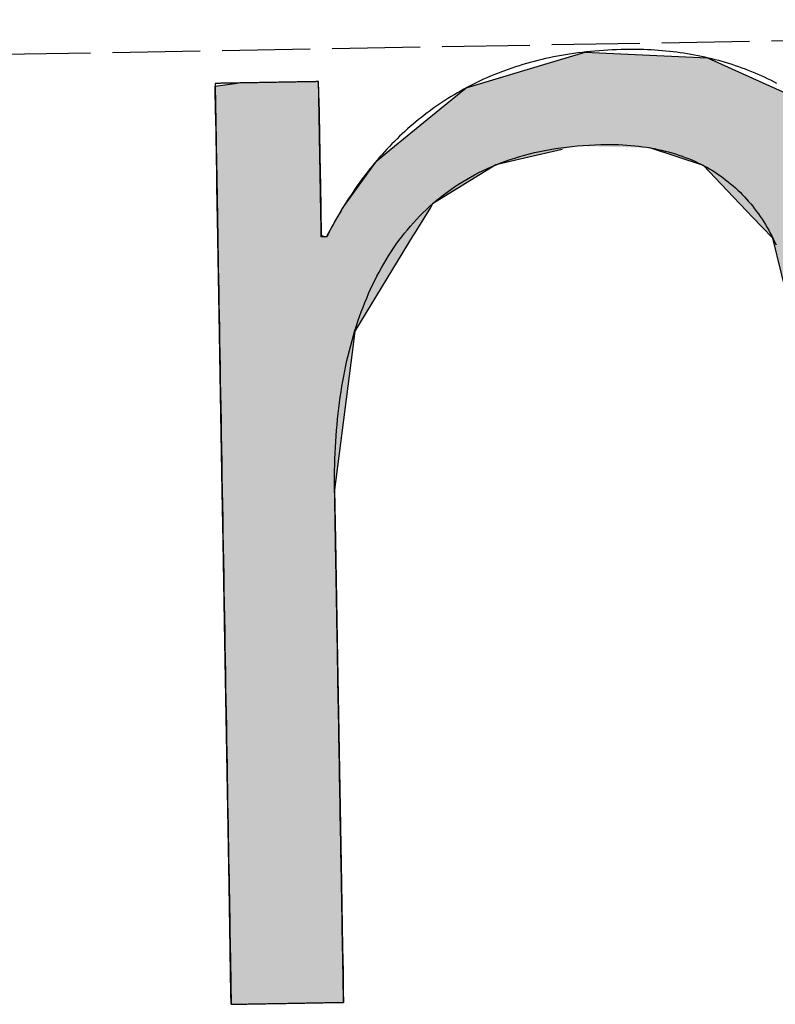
# Model space of a CAD drawing. Extents: x 1067 to 6773, y 5791 to 11816.
# Tile 8 of 56: x 3101 to 3144, y 8055 to 8111. Entities that reach past the tile are written whole.
import ezdxf

# ---------------------------------------------------------------- set-up
doc = ezdxf.new("R2010")
doc.units = 0
doc.linetypes.add('GEN3', pattern=[6.25, 5, -1.25])
doc.layers.get('0').update_dxf_attribs({"linetype": 'CONTINUOUS'})
doc.layers.add('3', color=6, linetype='GEN3')
doc.layers.add('LOGO', color=7, linetype='CONTINUOUS')

# ---------------------------------------------------------------- blocks, each defined once
blk = doc.blocks.new('*U15')
at = {"layer": 'LOGO', "color": 30, "linetype": 'CONTINUOUS'}
for p, q in [((3.0151, 7.7517), (3.0415, 7.7592)), ((3.0415, 7.7592), (3.1575, 7.7517)), ((7.5662, 7.7517), (7.7901, 7.7592)), ((7.7901, 7.7592), (8.1269, 7.7705)), ((8.1269, 7.7705), (8.205, 7.7592)), ((8.205, 7.7592), (8.257, 7.7517)), ((2.0601, 7.4815), (2.8125, 7.6944)), ((2.8125, 7.6944), (3.0151, 7.7517)), ((3.1575, 7.7517), (4.045, 7.6944)), ((4.045, 7.6944), (4.4971, 7.4815)), ((7.2875, 7.667), (7.5662, 7.7517)), ((8.257, 7.7517), (8.8448, 7.667)), ((6.6525, 7.474), (7.2875, 7.667)), ((8.8448, 7.667), (9.1621, 7.474)), ((0.0009, 7.533), (0.181, 7.5547)), ((0.0009, 7.309), (0.0009, 7.533)), ((0.8447, 7.5547), (0.8452, 7.533)), ((0.8452, 7.533), (0.8501, 7.309)), ((1.8423, 7.3105), (2.0601, 7.4815)), ((4.4971, 7.4815), (4.8601, 7.3105)), ((6.0994, 7.0342), (6.6525, 7.474)), ((9.1621, 7.474), (9.8851, 7.0342)), ((0.0009, 7.2858), (0.0009, 7.309)), ((0.0009, 6.8026), (0.0009, 7.2858)), ((0.8501, 7.309), (0.8501, 7.2858)), ((0.8501, 7.2858), (0.8501, 6.8026)), ((1.4345, 6.9904), (1.8423, 7.3105)), ((4.8601, 7.3105), (5.1149, 6.9904)), ((5.9796, 6.9389), (6.0994, 7.0342)), ((9.8851, 7.0342), (9.9248, 6.9389)), ((1.3157, 6.8972), (1.4013, 6.9644)), ((1.4013, 6.9644), (1.4345, 6.9904)), ((2.8396, 6.9644), (2.5297, 6.8972)), ((3.9961, 6.8117), (3.5596, 6.9644)), ((5.1149, 6.9904), (5.1357, 6.9644)), ((5.1357, 6.9644), (5.2572, 6.8117)), ((1.2773, 6.8457), (1.3157, 6.8972)), ((2.5297, 6.8972), (2.2922, 6.8457)), ((5.7793, 6.6977), (5.9, 6.8756)), ((5.9, 6.8756), (5.9796, 6.9389)), ((7.0364, 6.8756), (6.6174, 6.6977)), ((7.1854, 6.9389), (7.0364, 6.8756)), ((8.4328, 6.9158), (7.1854, 6.9389)), ((9.1699, 6.4434), (8.4328, 6.9158)), ((9.9248, 6.9389), (9.9345, 6.9158)), ((9.9345, 6.9158), (10.1315, 6.4434)), ((0.0009, 6.712), (0.0009, 6.8026)), ((0.8501, 6.8026), (0.8501, 6.712)), ((1.046, 6.535), (1.2773, 6.8457)), ((2.2922, 6.8457), (1.7672, 6.535)), ((4.1882, 6.6038), (3.9961, 6.8117)), ((5.2572, 6.8117), (5.4227, 6.6038)), ((0.0009, 6.295), (0.0009, 6.712)), ((0.8501, 6.712), (0.8501, 6.295)), ((5.6143, 6.4542), (5.7793, 6.6977)), ((6.6174, 6.6977), (6.3622, 6.4542)), ((4.3988, 6.376), (4.1882, 6.6038)), ((5.4227, 6.6038), (5.5112, 6.376)), ((0.8997, 6.2913), (1.0255, 6.5075)), ((1.0255, 6.5075), (1.046, 6.535)), ((1.7497, 6.5075), (1.6124, 6.2913)), ((1.7672, 6.535), (1.7497, 6.5075)), ((5.5112, 6.376), (5.6143, 6.4542)), ((6.3622, 6.4542), (6.2802, 6.376)), ((9.3969, 5.8232), (9.1699, 6.4434)), ((10.1315, 6.4434), (10.3901, 5.8232)), ((4.4681, 6.301), (4.3988, 6.376)), ((4.5572, 6.2046), (4.4681, 6.301)), ((6.2016, 6.301), (6.1634, 6.2046)), ((6.2802, 6.376), (6.2016, 6.301)), ((0.0009, 6.2807), (0.0009, 6.295)), ((0.0009, 5.5026), (0.0009, 6.2807)), ((0.8501, 6.295), (0.8782, 6.2807)), ((0.8933, 6.2807), (0.8997, 6.2913)), ((1.6056, 6.2807), (1.1112, 5.5026)), ((1.6124, 6.2913), (1.6056, 6.2807)), ((4.7569, 5.3141), (4.5572, 6.2046)), ((6.1634, 6.2046), (5.8106, 5.3141)), ((9.4891, 5.5712), (9.3969, 5.8232)), ((10.3901, 5.8232), (10.408, 5.5712)), ((0.0009, 5.3287), (0.0009, 5.5026)), ((1.1112, 5.5026), (1.0861, 5.3287)), ((9.5028, 5.1158), (9.4891, 5.5712)), ((10.408, 5.5712), (10.4404, 5.1158)), ((0.0009, 4.2043), (0.0009, 5.3287)), ((1.0861, 5.3287), (0.9233, 4.2043)), ((4.758, 5.1719), (4.7569, 5.3141)), ((5.8106, 5.3141), (5.7542, 5.1719)), ((4.7594, 4.9763), (4.758, 5.1719)), ((5.7542, 5.1719), (5.7342, 4.9763)), ((9.5168, 4.6512), (9.5028, 5.1158)), ((10.4404, 5.1158), (10.4404, 4.6512)), ((4.7594, 4.5045), (4.7594, 4.9763)), ((5.7342, 4.9763), (5.686, 4.5045)), ((9.518, 4.6115), (9.5168, 4.6512)), ((9.518, 3.6694), (9.518, 4.6115)), ((10.4404, 4.6512), (10.4404, 4.6115)), ((10.4404, 4.6115), (10.4404, 3.6694)), ((4.7594, 4.2315), (4.7594, 4.5045)), ((5.686, 4.5045), (5.683, 4.2315)), ((0.0009, 3.7966), (0.0009, 4.2043)), ((0.9233, 4.2043), (0.9233, 3.7966)), ((4.7594, 4.1327), (4.7594, 4.2315)), ((5.683, 4.2315), (5.6818, 4.1327)), ((4.7594, 3.4908), (4.7594, 4.1327)), ((5.6818, 4.1327), (5.6818, 3.4908)), ((0.0009, 2.974), (0.0009, 3.7966)), ((0.9233, 3.7966), (0.9233, 2.974)), ((9.518, 3.638), (9.518, 3.6694)), ((9.518, 2.4418), (9.518, 3.638)), ((10.4404, 3.6694), (10.4404, 3.638)), ((10.4404, 3.638), (10.4404, 2.4418)), ((4.7594, 2.536), (4.7594, 3.4908)), ((5.6818, 3.4908), (5.6818, 2.536)), ((0.0009, 1.7518), (0.0009, 2.974)), ((0.9233, 2.974), (0.9233, 1.7518)), ((4.7594, 1.8497), (4.7594, 2.536)), ((5.6818, 2.536), (5.6818, 1.8497)), ((9.518, 2.4209), (9.518, 2.4418)), ((10.4404, 2.4418), (10.4404, 2.4209)), ((9.518, 1.2401), (9.518, 2.4209)), ((10.4404, 2.4209), (10.4404, 1.2401)), ((4.7594, 0.7557), (4.7594, 1.8497)), ((5.6818, 1.8497), (5.6818, 0.7557)), ((0.0009, 0.9776), (0.0009, 1.7518)), ((0.9233, 1.7518), (0.9233, 0.9776)), ((9.518, 1.2295), (9.518, 1.2401)), ((9.518, 0.3358), (9.518, 1.2295)), ((10.4404, 1.2401), (10.4404, 1.2295)), ((10.4404, 1.2295), (10.4404, 0.3358)), ((0.0009, 0.4495), (0.0009, 0.9776)), ((0.9233, 0.9776), (0.9233, 0.4495)), ((4.7594, 0.594), (4.7594, 0.7557)), ((5.6818, 0.7557), (5.6818, 0.594)), ((4.7594, 0.0885), (4.7594, 0.594)), ((5.6818, 0.594), (5.6818, 0.0885)), ((0.0009, 0.2507), (0.0009, 0.4495)), ((0.9233, 0.4495), (0.9233, 0.2507)), ((9.518, 0.3329), (9.518, 0.3358)), ((9.5181, -0.0004), (9.518, 0.3329)), ((10.4404, 0.3329), (10.4402, -0.0004)), ((10.4404, 0.3358), (10.4404, 0.3329)), ((0.0009, 0.0951), (0.0009, 0.2507)), ((0.9233, 0.2507), (0.9229, 0.0951)), ((0.0009, -0.0004), (0.0009, 0.0951)), ((0.9229, 0.0951), (0.9226, -0.0004)), ((4.8056, 0.06), (4.7594, 0.0885)), ((5.6818, 0.0885), (5.6818, 0.06)), ((4.9035, -0.0004), (4.8056, 0.06)), ((5.6818, 0.06), (5.659, -0.0004))]:
    blk.add_line(p, q, dxfattribs=at)
at = {"layer": 'LOGO', "color": 30, "linetype": 'CONTINUOUS', "extrusion": (0, 0, -1)}
for points in [[(-3.0415, 7.7592), (-3.1575, 7.7517), (-3.0151, 7.7517)], [(-7.7901, 7.7592), (-8.257, 7.7517), (-7.5662, 7.7517)], [(-8.1269, 7.7705), (-8.205, 7.7592), (-7.7901, 7.7592)], [(-7.7901, 7.7592), (-8.205, 7.7592), (-8.257, 7.7517)], [(-2.8125, 7.6944), (-4.4971, 7.4815), (-2.0601, 7.4815)], [(-3.0151, 7.7517), (-4.045, 7.6944), (-2.8125, 7.6944)], [(-2.8125, 7.6944), (-4.045, 7.6944), (-4.4971, 7.4815)], [(-3.0151, 7.7517), (-3.1575, 7.7517), (-4.045, 7.6944)], [(-7.5662, 7.7517), (-8.8448, 7.667), (-7.2875, 7.667)], [(-7.5662, 7.7517), (-8.257, 7.7517), (-8.8448, 7.667)], [(-7.2875, 7.667), (-9.1621, 7.474), (-6.6525, 7.474)], [(-7.2875, 7.667), (-8.8448, 7.667), (-9.1621, 7.474)], [(-0.181, 7.5547), (-0.8452, 7.533), (-0.0009, 7.533)], [(-0.0009, 7.533), (-0.8501, 7.309), (-0.0009, 7.309)], [(-0.0009, 7.533), (-0.8452, 7.533), (-0.8501, 7.309)], [(-0.181, 7.5547), (-0.8447, 7.5547), (-0.8452, 7.533)], [(-2.0601, 7.4815), (-4.8601, 7.3105), (-1.8423, 7.3105)], [(-2.0601, 7.4815), (-4.4971, 7.4815), (-4.8601, 7.3105)], [(-6.6525, 7.474), (-9.8851, 7.0342), (-6.0994, 7.0342)], [(-6.6525, 7.474), (-9.1621, 7.474), (-9.8851, 7.0342)], [(-0.0009, 7.309), (-0.8501, 7.2858), (-0.0009, 7.2858)], [(-0.0009, 7.309), (-0.8501, 7.309), (-0.8501, 7.2858)], [(-0.0009, 7.2858), (-0.8501, 6.8026), (-0.0009, 6.8026)], [(-0.0009, 7.2858), (-0.8501, 7.2858), (-0.8501, 6.8026)], [(-1.8423, 7.3105), (-5.1149, 6.9904), (-1.4345, 6.9904)], [(-1.8423, 7.3105), (-4.8601, 7.3105), (-5.1149, 6.9904)], [(-6.0994, 7.0342), (-9.9248, 6.9389), (-5.9796, 6.9389)], [(-6.0994, 7.0342), (-9.8851, 7.0342), (-9.9248, 6.9389)], [(-1.4013, 6.9644), (-2.5297, 6.8972), (-1.3157, 6.8972)], [(-1.4345, 6.9904), (-2.8396, 6.9644), (-1.4013, 6.9644)], [(-1.4013, 6.9644), (-2.8396, 6.9644), (-2.5297, 6.8972)], [(-1.4345, 6.9904), (-2.9599, 6.9904), (-2.8396, 6.9644)], [(-2.9599, 6.9904), (-5.1357, 6.9644), (-3.5596, 6.9644)], [(-2.9599, 6.9904), (-5.1149, 6.9904), (-5.1357, 6.9644)], [(-3.5596, 6.9644), (-5.2572, 6.8117), (-3.9961, 6.8117)], [(-3.5596, 6.9644), (-5.1357, 6.9644), (-5.2572, 6.8117)], [(-1.3157, 6.8972), (-2.2922, 6.8457), (-1.2773, 6.8457)], [(-1.3157, 6.8972), (-2.5297, 6.8972), (-2.2922, 6.8457)], [(-5.9, 6.8756), (-6.6174, 6.6977), (-5.7793, 6.6977)], [(-5.9796, 6.9389), (-7.0364, 6.8756), (-5.9, 6.8756)], [(-5.9, 6.8756), (-7.0364, 6.8756), (-6.6174, 6.6977)], [(-5.9796, 6.9389), (-7.1854, 6.9389), (-7.0364, 6.8756)], [(-7.1854, 6.9389), (-9.9345, 6.9158), (-8.4328, 6.9158)], [(-7.1854, 6.9389), (-9.9248, 6.9389), (-9.9345, 6.9158)], [(-8.4328, 6.9158), (-10.1315, 6.4434), (-9.1699, 6.4434)], [(-8.4328, 6.9158), (-9.9345, 6.9158), (-10.1315, 6.4434)], [(-0.0009, 6.8026), (-0.8501, 6.712), (-0.0009, 6.712)], [(-0.0009, 6.8026), (-0.8501, 6.8026), (-0.8501, 6.712)], [(-1.2773, 6.8457), (-1.7672, 6.535), (-1.046, 6.535)], [(-1.2773, 6.8457), (-2.2922, 6.8457), (-1.7672, 6.535)], [(-3.9961, 6.8117), (-5.4227, 6.6038), (-4.1882, 6.6038)], [(-3.9961, 6.8117), (-5.2572, 6.8117), (-5.4227, 6.6038)], [(-0.0009, 6.712), (-0.8501, 6.295), (-0.0009, 6.295)], [(-0.0009, 6.712), (-0.8501, 6.712), (-0.8501, 6.295)], [(-5.7793, 6.6977), (-6.3622, 6.4542), (-5.6143, 6.4542)], [(-5.7793, 6.6977), (-6.6174, 6.6977), (-6.3622, 6.4542)], [(-4.1882, 6.6038), (-5.5112, 6.376), (-4.3988, 6.376)], [(-4.1882, 6.6038), (-5.4227, 6.6038), (-5.5112, 6.376)], [(-1.0255, 6.5075), (-1.6124, 6.2913), (-0.8997, 6.2913)], [(-1.046, 6.535), (-1.7497, 6.5075), (-1.0255, 6.5075)], [(-1.0255, 6.5075), (-1.7497, 6.5075), (-1.6124, 6.2913)], [(-1.046, 6.535), (-1.7672, 6.535), (-1.7497, 6.5075)], [(-5.6143, 6.4542), (-6.2802, 6.376), (-5.5112, 6.376)], [(-5.6143, 6.4542), (-6.3622, 6.4542), (-6.2802, 6.376)], [(-9.1699, 6.4434), (-10.3901, 5.8232), (-9.3969, 5.8232)], [(-9.1699, 6.4434), (-10.1315, 6.4434), (-10.3901, 5.8232)], [(-4.3988, 6.376), (-6.2016, 6.301), (-4.4681, 6.301)], [(-4.3988, 6.376), (-6.2802, 6.376), (-6.2016, 6.301)], [(-4.4681, 6.301), (-6.1634, 6.2046), (-4.5572, 6.2046)], [(-4.4681, 6.301), (-6.2016, 6.301), (-6.1634, 6.2046)], [(-0.0009, 6.295), (-0.8782, 6.2807), (-0.0009, 6.2807)], [(-0.0009, 6.295), (-0.8501, 6.295), (-0.8782, 6.2807)], [(-0.0009, 6.2807), (-1.1112, 5.5026), (-0.0009, 5.5026)], [(-0.0009, 6.2807), (-1.6056, 6.2807), (-1.1112, 5.5026)], [(-0.8997, 6.2913), (-1.6056, 6.2807), (-0.8933, 6.2807)], [(-0.8997, 6.2913), (-1.6124, 6.2913), (-1.6056, 6.2807)], [(-4.5572, 6.2046), (-5.8106, 5.3141), (-4.7569, 5.3141)], [(-4.5572, 6.2046), (-6.1634, 6.2046), (-5.8106, 5.3141)], [(-9.3969, 5.8232), (-10.408, 5.5712), (-9.4891, 5.5712)], [(-9.3969, 5.8232), (-10.3901, 5.8232), (-10.408, 5.5712)], [(-0.0009, 5.5026), (-1.0861, 5.3287), (-0.0009, 5.3287)], [(-0.0009, 5.5026), (-1.1112, 5.5026), (-1.0861, 5.3287)], [(-9.4891, 5.5712), (-10.4404, 5.1158), (-9.5028, 5.1158)], [(-9.4891, 5.5712), (-10.408, 5.5712), (-10.4404, 5.1158)], [(-0.0009, 5.3287), (-0.9233, 4.2043), (-0.0009, 4.2043)], [(-0.0009, 5.3287), (-1.0861, 5.3287), (-0.9233, 4.2043)], [(-4.7569, 5.3141), (-5.7542, 5.1719), (-4.758, 5.1719)], [(-4.7569, 5.3141), (-5.8106, 5.3141), (-5.7542, 5.1719)], [(-4.758, 5.1719), (-5.7342, 4.9763), (-4.7594, 4.9763)], [(-4.758, 5.1719), (-5.7542, 5.1719), (-5.7342, 4.9763)], [(-9.5028, 5.1158), (-10.4404, 4.6512), (-9.5168, 4.6512)], [(-9.5028, 5.1158), (-10.4404, 5.1158), (-10.4404, 4.6512)], [(-4.7594, 4.9763), (-5.686, 4.5045), (-4.7594, 4.5045)], [(-4.7594, 4.9763), (-5.7342, 4.9763), (-5.686, 4.5045)], [(-9.5168, 4.6512), (-10.4404, 4.6115), (-9.518, 4.6115)], [(-9.5168, 4.6512), (-10.4404, 4.6512), (-10.4404, 4.6115)], [(-9.518, 4.6115), (-10.4404, 3.6694), (-9.518, 3.6694)], [(-9.518, 4.6115), (-10.4404, 4.6115), (-10.4404, 3.6694)], [(-4.7594, 4.5045), (-5.683, 4.2315), (-4.7594, 4.2315)], [(-4.7594, 4.5045), (-5.686, 4.5045), (-5.683, 4.2315)], [(-0.0009, 4.2043), (-0.9233, 3.7966), (-0.0009, 3.7966)], [(-0.0009, 4.2043), (-0.9233, 4.2043), (-0.9233, 3.7966)], [(-4.7594, 4.2315), (-5.6818, 4.1327), (-4.7594, 4.1327)], [(-4.7594, 4.2315), (-5.683, 4.2315), (-5.6818, 4.1327)], [(-4.7594, 4.1327), (-5.6818, 3.4908), (-4.7594, 3.4908)], [(-4.7594, 4.1327), (-5.6818, 4.1327), (-5.6818, 3.4908)], [(-0.0009, 3.7966), (-0.9233, 2.974), (-0.0009, 2.974)], [(-0.0009, 3.7966), (-0.9233, 3.7966), (-0.9233, 2.974)], [(-9.518, 3.6694), (-10.4404, 3.638), (-9.518, 3.638)], [(-9.518, 3.6694), (-10.4404, 3.6694), (-10.4404, 3.638)], [(-9.518, 3.638), (-10.4404, 2.4418), (-9.518, 2.4418)], [(-9.518, 3.638), (-10.4404, 3.638), (-10.4404, 2.4418)], [(-4.7594, 3.4908), (-5.6818, 2.536), (-4.7594, 2.536)], [(-4.7594, 3.4908), (-5.6818, 3.4908), (-5.6818, 2.536)], [(-0.0009, 2.974), (-0.9233, 1.7518), (-0.0009, 1.7518)], [(-0.0009, 2.974), (-0.9233, 2.974), (-0.9233, 1.7518)], [(-4.7594, 2.536), (-5.6818, 1.8497), (-4.7594, 1.8497)], [(-4.7594, 2.536), (-5.6818, 2.536), (-5.6818, 1.8497)], [(-9.518, 2.4418), (-10.4404, 2.4209), (-9.518, 2.4209)], [(-9.518, 2.4418), (-10.4404, 2.4418), (-10.4404, 2.4209)], [(-9.518, 2.4209), (-10.4404, 1.2401), (-9.518, 1.2401)], [(-9.518, 2.4209), (-10.4404, 2.4209), (-10.4404, 1.2401)], [(-4.7594, 1.8497), (-5.6818, 0.7557), (-4.7594, 0.7557)], [(-4.7594, 1.8497), (-5.6818, 1.8497), (-5.6818, 0.7557)], [(-0.0009, 1.7518), (-0.9233, 0.9776), (-0.0009, 0.9776)], [(-0.0009, 1.7518), (-0.9233, 1.7518), (-0.9233, 0.9776)], [(-9.518, 1.2401), (-10.4404, 1.2295), (-9.518, 1.2295)], [(-9.518, 1.2401), (-10.4404, 1.2401), (-10.4404, 1.2295)], [(-9.518, 1.2295), (-10.4404, 0.3358), (-9.518, 0.3358)], [(-9.518, 1.2295), (-10.4404, 1.2295), (-10.4404, 0.3358)], [(-0.0009, 0.9776), (-0.9233, 0.4495), (-0.0009, 0.4495)], [(-0.0009, 0.9776), (-0.9233, 0.9776), (-0.9233, 0.4495)], [(-4.7594, 0.7557), (-5.6818, 0.594), (-4.7594, 0.594)], [(-4.7594, 0.7557), (-5.6818, 0.7557), (-5.6818, 0.594)], [(-4.7594, 0.594), (-5.6818, 0.0885), (-4.7594, 0.0885)], [(-4.7594, 0.594), (-5.6818, 0.594), (-5.6818, 0.0885)], [(-0.0009, 0.4495), (-0.9233, 0.2507), (-0.0009, 0.2507)], [(-0.0009, 0.4495), (-0.9233, 0.4495), (-0.9233, 0.2507)], [(-9.518, 0.3358), (-10.4404, 0.3329), (-9.518, 0.3329)], [(-9.518, 0.3358), (-10.4404, 0.3358), (-10.4404, 0.3329)], [(-9.518, 0.3329), (-10.4402, -0.0004), (-9.5181, -0.0004)], [(-9.518, 0.3329), (-10.4404, 0.3329), (-10.4402, -0.0004)], [(-0.0009, 0.2507), (-0.9229, 0.0951), (-0.0009, 0.0951)], [(-0.0009, 0.2507), (-0.9233, 0.2507), (-0.9229, 0.0951)], [(-0.0009, 0.0951), (-0.9226, -0.0004), (-0.0009, -0.0004)], [(-0.0009, 0.0951), (-0.9229, 0.0951), (-0.9226, -0.0004)], [(-4.7594, 0.0885), (-5.6818, 0.06), (-4.8056, 0.06)], [(-4.7594, 0.0885), (-5.6818, 0.0885), (-5.6818, 0.06)], [(-4.8056, 0.06), (-5.659, -0.0004), (-4.9035, -0.0004)], [(-4.8056, 0.06), (-5.6818, 0.06), (-5.659, -0.0004)]]:
    blk.add_solid(points, dxfattribs=at)
blk = doc.blocks.new('KLAUS')
at = {"layer": 'LOGO'}
for points in [[(0.0009, -0.0004, 0), (0.0012, -0.0004, 0), (0.002, -0.0004, 0), (0.0034, -0.0004, 0), (0.0054, -0.0004, 0), (0.0079, -0.0004, 0), (0.0109, -0.0004, 0), (0.0145, -0.0004, 0), (0.0185, -0.0004, 0), (0.023, -0.0004, 0), (0.028, -0.0004, 0), (0.0335, -0.0004, 0), (0.0394, -0.0004, 0), (0.0457, -0.0004, 0), (0.0525, -0.0004, 0), (0.0597, -0.0004, 0), (0.0673, -0.0004, 0), (0.0753, -0.0004, 0), (0.0836, -0.0004, 0), (0.0924, -0.0004, 0), (0.1014, -0.0004, 0), (0.1109, -0.0004, 0), (0.1206, -0.0004, 0), (0.1307, -0.0004, 0), (0.1411, -0.0004, 0), (0.1518, -0.0004, 0), (0.1627, -0.0004, 0), (0.174, -0.0004, 0), (0.1855, -0.0004, 0), (0.1972, -0.0004, 0), (0.2092, -0.0004, 0), (0.2214, -0.0004, 0), (0.2338, -0.0004, 0), (0.2465, -0.0004, 0), (0.2593, -0.0004, 0), (0.2722, -0.0004, 0), (0.2854, -0.0004, 0), (0.2987, -0.0004, 0), (0.3121, -0.0004, 0), (0.3257, -0.0004, 0), (0.3394, -0.0004, 0), (0.3532, -0.0004, 0), (0.3671, -0.0004, 0), (0.381, -0.0004, 0), (0.395, -0.0004, 0), (0.4091, -0.0004, 0), (0.4233, -0.0004, 0), (0.4374, -0.0004, 0), (0.4516, -0.0004, 0), (0.4658, -0.0004, 0), (0.48, -0.0004, 0), (0.4942, -0.0004, 0), (0.5083, -0.0004, 0), (0.5224, -0.0004, 0), (0.5365, -0.0004, 0), (0.5505, -0.0004, 0), (0.5644, -0.0004, 0), (0.5782, -0.0004, 0), (0.592, -0.0004, 0), (0.6056, -0.0004, 0), (0.6191, -0.0004, 0), (0.6325, -0.0004, 0), (0.6457, -0.0004, 0), (0.6588, -0.0004, 0), (0.6716, -0.0004, 0), (0.6844, -0.0004, 0), (0.6969, -0.0004, 0), (0.7092, -0.0004, 0), (0.7213, -0.0004, 0), (0.7331, -0.0004, 0), (0.7448, -0.0004, 0), (0.7561, -0.0004, 0), (0.7672, -0.0004, 0), (0.778, -0.0004, 0), (0.7886, -0.0004, 0), (0.7988, -0.0004, 0), (0.8087, -0.0004, 0), (0.8183, -0.0004, 0), (0.8275, -0.0004, 0), (0.8364, -0.0004, 0), (0.845, -0.0004, 0), (0.8531, -0.0004, 0), (0.8609, -0.0004, 0), (0.8683, -0.0004, 0), (0.8753, -0.0004, 0), (0.8818, -0.0004, 0), (0.888, -0.0004, 0), (0.8936, -0.0004, 0), (0.8988, -0.0004, 0), (0.9036, -0.0004, 0), (0.9079, -0.0004, 0), (0.9116, -0.0004, 0), (0.9149, -0.0004, 0), (0.9176, -0.0004, 0), (0.9199, -0.0004, 0), (0.9215, -0.0004, 0), (0.9227, -0.0004, 0), (0.9232, -0.0004, 0), (0.9233, -0.0001, 0), (0.9233, 0.0026, 0), (0.9233, 0.0079, 0), (0.9233, 0.0157, 0), (0.9233, 0.026, 0), (0.9233, 0.0387, 0), (0.9233, 0.0537, 0), (0.9233, 0.0711, 0), (0.9233, 0.0907, 0), (0.9233, 0.1125, 0), (0.9233, 0.1364, 0), (0.9233, 0.1624, 0), (0.9233, 0.1905, 0), (0.9233, 0.2205, 0), (0.9233, 0.2525, 0), (0.9233, 0.2863, 0), (0.9233, 0.322, 0), (0.9233, 0.3594, 0), (0.9233, 0.3985, 0), (0.9233, 0.4393, 0), (0.9233, 0.4817, 0), (0.9233, 0.5256, 0), (0.9233, 0.571, 0), (0.9233, 0.6178, 0), (0.9233, 0.666, 0), (0.9233, 0.7155, 0), (0.9233, 0.7663, 0), (0.9233, 0.8183, 0), (0.9233, 0.8715, 0), (0.9233, 0.9257, 0), (0.9233, 0.9811, 0), (0.9233, 1.0374, 0), (0.9233, 1.0946, 0), (0.9233, 1.1528, 0), (0.9233, 1.2118, 0), (0.9233, 1.2715, 0), (0.9233, 1.332, 0), (0.9233, 1.3931, 0), (0.9233, 1.4549, 0), (0.9233, 1.5172, 0), (0.9233, 1.58, 0), (0.9233, 1.6433, 0), (0.9233, 1.7069, 0), (0.9233, 1.7709, 0), (0.9233, 1.8352, 0), (0.9233, 1.8997, 0), (0.9233, 1.9644, 0), (0.9233, 2.0292, 0), (0.9233, 2.0941, 0), (0.9233, 2.1589, 0), (0.9233, 2.2238, 0), (0.9233, 2.2885, 0), (0.9233, 2.3531, 0), (0.9233, 2.4175, 0), (0.9233, 2.4816, 0), (0.9233, 2.5454, 0), (0.9233, 2.6089, 0), (0.9233, 2.6719, 0), (0.9233, 2.7344, 0), (0.9233, 2.7964, 0), (0.9233, 2.8578, 0), (0.9233, 2.9186, 0), (0.9233, 2.9787, 0), (0.9233, 3.038, 0), (0.9233, 3.0965, 0), (0.9233, 3.1541, 0), (0.9233, 3.2108, 0), (0.9233, 3.2666, 0), (0.9233, 3.3213, 0), (0.9233, 3.375, 0), (0.9233, 3.4275, 0), (0.9233, 3.4788, 0), (0.9233, 3.5289, 0), (0.9233, 3.5777, 0), (0.9233, 3.6251, 0), (0.9233, 3.6711, 0), (0.9233, 3.7156, 0), (0.9233, 3.7587, 0), (0.9233, 3.8001, 0), (0.9233, 3.8399, 0), (0.9233, 3.8781, 0), (0.9233, 3.9145, 0), (0.9233, 3.9491, 0), (0.9233, 3.9819, 0), (0.9233, 4.0128, 0), (0.9233, 4.0417, 0), (0.9233, 4.0686, 0), (0.9233, 4.0935, 0), (0.9233, 4.1162, 0), (0.9233, 4.1367, 0), (0.9233, 4.1551, 0), (0.9233, 4.1711, 0), (0.9233, 4.1848, 0), (0.9233, 4.1961, 0), (0.9233, 4.205, 0), (0.9233, 4.2114, 0), (0.9233, 4.2152, 0), (0.9233, 4.2187, 0), (0.924, 4.2672, 0), (0.9251, 4.3155, 0), (0.9265, 4.3635, 0), (0.9284, 4.4113, 0), (0.9307, 4.4588, 0), (0.9334, 4.5061, 0), (0.9365, 4.5531, 0), (0.94, 4.5998, 0), (0.9439, 4.6462, 0), (0.9483, 4.6923, 0), (0.953, 4.7382, 0), (0.9582, 4.7837, 0), (0.9638, 4.8289, 0), (0.9698, 4.8739, 0), (0.9763, 4.9184, 0), (0.9832, 4.9627, 0), (0.9905, 5.0067, 0), (0.9982, 5.0503, 0), (1.0064, 5.0936, 0), (1.015, 5.1366, 0), (1.0241, 5.1792, 0), (1.0336, 5.2214, 0), (1.0435, 5.2633, 0), (1.0539, 5.3049, 0), (1.0648, 5.346, 0), (1.0761, 5.3868, 0), (1.0878, 5.4272, 0), (1.1, 5.4673, 0), (1.1126, 5.5069, 0), (1.1258, 5.5462, 0), (1.1393, 5.585, 0), (1.1534, 5.6234, 0), (1.1679, 5.6615, 0), (1.1828, 5.6991, 0), (1.1982, 5.7363, 0), (1.2141, 5.773, 0), (1.2305, 5.8094, 0), (1.2474, 5.8453, 0), (1.2647, 5.8807, 0), (1.2825, 5.9157, 0), (1.3008, 5.9503, 0), (1.3196, 5.9844, 0), (1.3388, 6.018, 0), (1.3585, 6.0512, 0), (1.3788, 6.0839, 0), (1.3995, 6.1161, 0), (1.4207, 6.1478, 0), (1.4424, 6.179, 0), (1.4647, 6.2098, 0), (1.4874, 6.24, 0), (1.5106, 6.2697, 0), (1.5343, 6.2989, 0), (1.5585, 6.3277, 0), (1.5833, 6.3558, 0), (1.6085, 6.3835, 0), (1.6342, 6.4106, 0), (1.6605, 6.4372, 0), (1.6873, 6.4632, 0), (1.7146, 6.4887, 0), (1.7424, 6.5136, 0), (1.7708, 6.538, 0), (1.7996, 6.5618, 0), (1.829, 6.5851, 0), (1.859, 6.6077, 0), (1.8894, 6.6298, 0), (1.9204, 6.6513, 0), (1.952, 6.6722, 0), (1.984, 6.6925, 0), (2.0166, 6.7123, 0), (2.0498, 6.7313, 0), (2.0835, 6.7498, 0), (2.1177, 6.7677, 0), (2.1525, 6.785, 0), (2.1878, 6.8016, 0), (2.2237, 6.8176, 0), (2.2601, 6.8329, 0), (2.2971, 6.8476, 0), (2.3347, 6.8617, 0), (2.3728, 6.8751, 0), (2.4115, 6.8878, 0), (2.4507, 6.8999, 0), (2.4905, 6.9113, 0), (2.5309, 6.922, 0), (2.5719, 6.9321, 0), (2.6134, 6.9414, 0), (2.6555, 6.9501, 0), (2.6982, 6.9581, 0), (2.7414, 6.9653, 0), (2.7853, 6.9719, 0), (2.8297, 6.9777, 0), (2.8747, 6.9828, 0), (2.9203, 6.9873, 0), (2.9665, 6.9909, 0), (3.0132, 6.9939, 0), (3.0606, 6.9961, 0), (3.1086, 6.9975, 0), (3.1571, 6.9982, 0), (3.1986, 6.9982, 0), (3.2342, 6.9976, 0), (3.2693, 6.9965, 0), (3.3039, 6.9949, 0), (3.338, 6.9927, 0), (3.3717, 6.9901, 0), (3.4049, 6.9869, 0), (3.4377, 6.9832, 0), (3.47, 6.979, 0), (3.5019, 6.9744, 0), (3.5333, 6.9692, 0), (3.5642, 6.9635, 0), (3.5947, 6.9573, 0), (3.6248, 6.9507, 0), (3.6544, 6.9436, 0), (3.6835, 6.936, 0), (3.7123, 6.928, 0), (3.7406, 6.9194, 0), (3.7684, 6.9105, 0), (3.7958, 6.901, 0), (3.8228, 6.8911, 0), (3.8494, 6.8808, 0), (3.8755, 6.87, 0), (3.9012, 6.8588, 0), (3.9265, 6.8472, 0), (3.9514, 6.8351, 0), (3.9758, 6.8226, 0), (3.9998, 6.8097, 0), (4.0234, 6.7964, 0), (4.0466, 6.7826, 0), (4.0694, 6.7685, 0), (4.0917, 6.7539, 0), (4.1137, 6.7389, 0), (4.1352, 6.7236, 0), (4.1563, 6.7079, 0), (4.1771, 6.6917, 0), (4.1974, 6.6752, 0), (4.2173, 6.6584, 0), (4.2369, 6.6411, 0), (4.256, 6.6235, 0), (4.2748, 6.6055, 0), (4.2932, 6.5871, 0), (4.3111, 6.5685, 0), (4.3287, 6.5494, 0), (4.3459, 6.53, 0), (4.3628, 6.5103, 0), (4.3792, 6.4902, 0), (4.3952, 6.4698, 0), (4.4109, 6.449, 0), (4.4262, 6.428, 0), (4.4412, 6.4066, 0), (4.4557, 6.3849, 0), (4.4699, 6.3629, 0), (4.4838, 6.3406, 0), (4.4972, 6.318, 0), (4.5103, 6.295, 0), (4.5231, 6.2718, 0), (4.5355, 6.2483, 0), (4.5475, 6.2245, 0), (4.5592, 6.2005, 0), (4.5705, 6.1761, 0), (4.5814, 6.1515, 0)], [(4.6105, 7.4744, 0), (4.5858, 7.4879, 0), (4.5609, 7.5011, 0), (4.5359, 7.514, 0), (4.5106, 7.5265, 0), (4.4851, 7.5388, 0), (4.4595, 7.5507, 0), (4.4336, 7.5623, 0), (4.4076, 7.5736, 0), (4.3813, 7.5846, 0), (4.3549, 7.5953, 0), (4.3283, 7.6057, 0), (4.3016, 7.6158, 0), (4.2747, 7.6255, 0), (4.2476, 7.6349, 0), (4.2203, 7.6441, 0), (4.1929, 7.6529, 0), (4.1653, 7.6614, 0), (4.1375, 7.6696, 0), (4.1096, 7.6775, 0), (4.0816, 7.6851, 0), (4.0534, 7.6923, 0), (4.0251, 7.6993, 0), (3.9966, 7.7059, 0), (3.968, 7.7123, 0), (3.9393, 7.7183, 0), (3.9104, 7.724, 0), (3.8815, 7.7294, 0), (3.8523, 7.7345, 0), (3.8231, 7.7393, 0), (3.7938, 7.7438, 0), (3.7643, 7.748, 0), (3.7348, 7.7519, 0), (3.7051, 7.7555, 0), (3.6753, 7.7587, 0), (3.6455, 7.7617, 0), (3.6155, 7.7643, 0), (3.5855, 7.7667, 0), (3.5553, 7.7687, 0), (3.5251, 7.7704, 0), (3.4948, 7.7718, 0), (3.4644, 7.7729, 0), (3.434, 7.7737, 0), (3.4034, 7.7743, 0), (3.3728, 7.7744, 0), (3.3369, 7.7743, 0), (3.3003, 7.7738, 0), (3.2639, 7.7729, 0), (3.2279, 7.7717, 0), (3.192, 7.7701, 0), (3.1564, 7.7682, 0), (3.1211, 7.7659, 0), (3.0861, 7.7632, 0), (3.0513, 7.7602, 0), (3.0167, 7.7568, 0), (2.9824, 7.753, 0), (2.9483, 7.7489, 0), (2.9145, 7.7445, 0), (2.881, 7.7397, 0), (2.8477, 7.7346, 0), (2.8146, 7.7291, 0), (2.7818, 7.7233, 0), (2.7493, 7.7171, 0), (2.717, 7.7106, 0), (2.6849, 7.7038, 0), (2.6531, 7.6966, 0), (2.6215, 7.6891, 0), (2.5902, 7.6812, 0), (2.5591, 7.6731, 0), (2.5282, 7.6646, 0), (2.4976, 7.6557, 0), (2.4673, 7.6466, 0), (2.4372, 7.6371, 0), (2.4073, 7.6273, 0), (2.3777, 7.6172, 0), (2.3483, 7.6067, 0), (2.3191, 7.596, 0), (2.2902, 7.5849, 0), (2.2615, 7.5735, 0), (2.233, 7.5618, 0), (2.2048, 7.5498, 0), (2.1768, 7.5375, 0), (2.1491, 7.5249, 0), (2.1216, 7.5119, 0), (2.0943, 7.4987, 0), (2.0673, 7.4852, 0), (2.0405, 7.4713, 0), (2.0139, 7.4572, 0), (1.9875, 7.4428, 0), (1.9614, 7.428, 0), (1.9355, 7.413, 0), (1.9099, 7.3977, 0), (1.8844, 7.3821, 0), (1.8592, 7.3662, 0), (1.8342, 7.35, 0), (1.8095, 7.3336, 0), (1.7849, 7.3168, 0), (1.7606, 7.2998, 0), (1.7366, 7.2825, 0), (1.7127, 7.2649, 0), (1.689, 7.247, 0), (1.6656, 7.2289, 0), (1.6424, 7.2105, 0), (1.6195, 7.1918, 0), (1.5967, 7.1729, 0), (1.5742, 7.1536, 0), (1.5519, 7.1342, 0), (1.5298, 7.1144, 0), (1.5079, 7.0944, 0), (1.4862, 7.0742, 0), (1.4648, 7.0536, 0), (1.4435, 7.0328, 0), (1.4225, 7.0118, 0), (1.4017, 6.9905, 0), (1.3811, 6.9689, 0), (1.3607, 6.9471, 0), (1.3406, 6.9251, 0), (1.3206, 6.9028, 0), (1.3009, 6.8803, 0), (1.2813, 6.8575, 0), (1.262, 6.8344, 0), (1.2429, 6.8112, 0), (1.224, 6.7877, 0), (1.2053, 6.7639, 0), (1.1868, 6.7399, 0), (1.1685, 6.7157, 0), (1.1504, 6.6913, 0), (1.1325, 6.6666, 0), (1.1148, 6.6417, 0), (1.0974, 6.6166, 0), (1.0801, 6.5912, 0), (1.063, 6.5656, 0), (1.0461, 6.5398, 0), (1.0295, 6.5138, 0), (1.013, 6.4876, 0), (0.9967, 6.4611, 0), (0.9807, 6.4344, 0), (0.9648, 6.4076, 0), (0.9491, 6.3805, 0), (0.9336, 6.3532, 0), (0.9184, 6.3256, 0), (0.9033, 6.2979, 0), (0.894, 6.2807, 0), (0.894, 6.2807, 0), (0.8939, 6.2807, 0), (0.8939, 6.2807, 0), (0.8938, 6.2807, 0), (0.8936, 6.2807, 0), (0.8935, 6.2807, 0), (0.8933, 6.2807, 0), (0.8931, 6.2807, 0), (0.8929, 6.2807, 0), (0.8926, 6.2807, 0), (0.8924, 6.2807, 0), (0.8921, 6.2807, 0), (0.8918, 6.2807, 0), (0.8914, 6.2807, 0), (0.8911, 6.2807, 0), (0.8907, 6.2807, 0), (0.8903, 6.2807, 0), (0.8899, 6.2807, 0), (0.8895, 6.2807, 0), (0.8891, 6.2807, 0), (0.8886, 6.2807, 0), (0.8881, 6.2807, 0), (0.8877, 6.2807, 0), (0.8871, 6.2807, 0), (0.8866, 6.2807, 0), (0.8861, 6.2807, 0), (0.8856, 6.2807, 0), (0.885, 6.2807, 0), (0.8845, 6.2807, 0), (0.8839, 6.2807, 0), (0.8833, 6.2807, 0), (0.8827, 6.2807, 0), (0.8821, 6.2807, 0), (0.8815, 6.2807, 0), (0.8809, 6.2807, 0), (0.8802, 6.2807, 0), (0.8796, 6.2807, 0), (0.879, 6.2807, 0), (0.8783, 6.2807, 0), (0.8777, 6.2807, 0), (0.877, 6.2807, 0), (0.8763, 6.2807, 0), (0.8757, 6.2807, 0), (0.875, 6.2807, 0), (0.8743, 6.2807, 0), (0.8736, 6.2807, 0), (0.873, 6.2807, 0), (0.8723, 6.2807, 0), (0.8716, 6.2807, 0), (0.8709, 6.2807, 0), (0.8703, 6.2807, 0), (0.8696, 6.2807, 0), (0.8689, 6.2807, 0), (0.8683, 6.2807, 0), (0.8676, 6.2807, 0), (0.8669, 6.2807, 0), (0.8663, 6.2807, 0), (0.8656, 6.2807, 0), (0.865, 6.2807, 0), (0.8643, 6.2807, 0), (0.8637, 6.2807, 0), (0.8631, 6.2807, 0), (0.8625, 6.2807, 0), (0.8618, 6.2807, 0), (0.8612, 6.2807, 0), (0.8607, 6.2807, 0), (0.8601, 6.2807, 0), (0.8595, 6.2807, 0), (0.8589, 6.2807, 0), (0.8584, 6.2807, 0), (0.8579, 6.2807, 0), (0.8573, 6.2807, 0), (0.8568, 6.2807, 0), (0.8563, 6.2807, 0), (0.8558, 6.2807, 0), (0.8554, 6.2807, 0), (0.8549, 6.2807, 0), (0.8545, 6.2807, 0), (0.8541, 6.2807, 0), (0.8537, 6.2807, 0), (0.8533, 6.2807, 0), (0.8529, 6.2807, 0), (0.8526, 6.2807, 0), (0.8523, 6.2807, 0), (0.852, 6.2807, 0), (0.8517, 6.2807, 0), (0.8514, 6.2807, 0), (0.8512, 6.2807, 0), (0.851, 6.2807, 0), (0.8508, 6.2807, 0), (0.8506, 6.2807, 0), (0.8504, 6.2807, 0), (0.8503, 6.2807, 0), (0.8502, 6.2807, 0), (0.8502, 6.2807, 0), (0.8501, 6.2807, 0), (0.8501, 6.2807, 0), (0.8501, 6.281, 0), (0.8501, 6.2821, 0), (0.8501, 6.284, 0), (0.8501, 6.2866, 0), (0.8501, 6.29, 0), (0.8501, 6.2941, 0), (0.8501, 6.2989, 0), (0.8501, 6.3044, 0), (0.8501, 6.3106, 0), (0.8501, 6.3175, 0), (0.8501, 6.3249, 0), (0.8501, 6.333, 0), (0.8501, 6.3417, 0), (0.8501, 6.351, 0), (0.8501, 6.3609, 0), (0.8501, 6.3713, 0), (0.8501, 6.3823, 0), (0.8501, 6.3938, 0), (0.8501, 6.4058, 0), (0.8501, 6.4183, 0), (0.8501, 6.4313, 0), (0.8501, 6.4447, 0), (0.8501, 6.4586, 0), (0.8501, 6.4729, 0), (0.8501, 6.4877, 0), (0.8501, 6.5028, 0), (0.8501, 6.5183, 0), (0.8501, 6.5341, 0), (0.8501, 6.5503, 0), (0.8501, 6.5668, 0), (0.8501, 6.5836, 0), (0.8501, 6.6008, 0), (0.8501, 6.6182, 0), (0.8501, 6.6358, 0), (0.8501, 6.6537, 0), (0.8501, 6.6719, 0), (0.8501, 6.6902, 0), (0.8501, 6.7088, 0), (0.8501, 6.7275, 0), (0.8501, 6.7464, 0), (0.8501, 6.7654, 0), (0.8501, 6.7846, 0), (0.8501, 6.8038, 0), (0.8501, 6.8232, 0), (0.8501, 6.8427, 0), (0.8501, 6.8622, 0), (0.8501, 6.8817, 0), (0.8501, 6.9013, 0), (0.8501, 6.9209, 0), (0.8501, 6.9405, 0), (0.8501, 6.9601, 0), (0.8501, 6.9797, 0), (0.8501, 6.9992, 0), (0.8501, 7.0186, 0), (0.8501, 7.0379, 0), (0.8501, 7.0572, 0), (0.8501, 7.0763, 0), (0.8501, 7.0953, 0), (0.8501, 7.1141, 0), (0.8501, 7.1327, 0), (0.8501, 7.1512, 0), (0.8501, 7.1695, 0), (0.8501, 7.1876, 0), (0.8501, 7.2054, 0), (0.8501, 7.223, 0), (0.8501, 7.2403, 0), (0.8501, 7.2573, 0), (0.8501, 7.274, 0), (0.8501, 7.2905, 0), (0.8501, 7.3065, 0), (0.8501, 7.3223, 0), (0.8501, 7.3376, 0), (0.8501, 7.3526, 0), (0.8501, 7.3672, 0), (0.8501, 7.3814, 0), (0.8501, 7.3951, 0), (0.8501, 7.4084, 0), (0.8501, 7.4212, 0), (0.8501, 7.4336, 0), (0.8501, 7.4454, 0), (0.8501, 7.4567, 0), (0.8501, 7.4675, 0), (0.8501, 7.4778, 0), (0.8501, 7.4874, 0), (0.8501, 7.4966, 0), (0.8501, 7.5051, 0), (0.8501, 7.513, 0), (0.8501, 7.5202, 0), (0.8501, 7.5268, 0), (0.8501, 7.5328, 0), (0.8501, 7.5381, 0), (0.8501, 7.5427, 0), (0.8501, 7.5465, 0), (0.8501, 7.5496, 0), (0.8501, 7.5521, 0), (0.8501, 7.5537, 0), (0.8501, 7.5545, 0), (0.85, 7.5547, 0), (0.8496, 7.5547, 0), (0.8485, 7.5547, 0), (0.847, 7.5547, 0), (0.845, 7.5547, 0), (0.8425, 7.5547, 0), (0.8395, 7.5547, 0), (0.836, 7.5547, 0), (0.8321, 7.5547, 0), (0.8278, 7.5547, 0), (0.823, 7.5547, 0), (0.8178, 7.5547, 0), (0.8122, 7.5547, 0), (0.8062, 7.5547, 0), (0.7998, 7.5547, 0), (0.793, 7.5547, 0), (0.7859, 7.5547, 0), (0.7784, 7.5547, 0), (0.7705, 7.5547, 0), (0.7623, 7.5547, 0), (0.7538, 7.5547, 0), (0.745, 7.5547, 0), (0.7359, 7.5547, 0), (0.7265, 7.5547, 0), (0.7168, 7.5547, 0), (0.7069, 7.5547, 0), (0.6967, 7.5547, 0), (0.6862, 7.5547, 0), (0.6755, 7.5547, 0), (0.6646, 7.5547, 0), (0.6535, 7.5547, 0), (0.6422, 7.5547, 0), (0.6307, 7.5547, 0), (0.619, 7.5547, 0), (0.6071, 7.5547, 0), (0.5951, 7.5547, 0), (0.5829, 7.5547, 0), (0.5706, 7.5547, 0), (0.5582, 7.5547, 0), (0.5457, 7.5547, 0), (0.533, 7.5547, 0), (0.5203, 7.5547, 0), (0.5075, 7.5547, 0), (0.4946, 7.5547, 0), (0.4817, 7.5547, 0), (0.4687, 7.5547, 0), (0.4556, 7.5547, 0), (0.4426, 7.5547, 0), (0.4295, 7.5547, 0), (0.4165, 7.5547, 0), (0.4034, 7.5547, 0), (0.3904, 7.5547, 0), (0.3774, 7.5547, 0), (0.3644, 7.5547, 0), (0.3515, 7.5547, 0), (0.3386, 7.5547, 0), (0.3258, 7.5547, 0), (0.3131, 7.5547, 0), (0.3005, 7.5547, 0), (0.288, 7.5547, 0), (0.2756, 7.5547, 0), (0.2634, 7.5547, 0), (0.2513, 7.5547, 0), (0.2393, 7.5547, 0), (0.2275, 7.5547, 0), (0.2159, 7.5547, 0), (0.2045, 7.5547, 0), (0.1932, 7.5547, 0), (0.1822, 7.5547, 0), (0.1713, 7.5547, 0), (0.1607, 7.5547, 0), (0.1504, 7.5547, 0), (0.1403, 7.5547, 0), (0.1304, 7.5547, 0), (0.1209, 7.5547, 0), (0.1116, 7.5547, 0), (0.1026, 7.5547, 0), (0.0939, 7.5547, 0), (0.0855, 7.5547, 0), (0.0774, 7.5547, 0), (0.0697, 7.5547, 0), (0.0624, 7.5547, 0), (0.0553, 7.5547, 0), (0.0487, 7.5547, 0), (0.0425, 7.5547, 0), (0.0366, 7.5547, 0), (0.0311, 7.5547, 0), (0.0261, 7.5547, 0), (0.0215, 7.5547, 0), (0.0173, 7.5547, 0), (0.0136, 7.5547, 0), (0.0103, 7.5547, 0), (0.0075, 7.5547, 0), (0.0051, 7.5547, 0), (0.0033, 7.5547, 0), (0.002, 7.5547, 0), (0.0012, 7.5547, 0), (0.0009, 7.5547, 0), (0.0009, 7.5525, 0), (0.0009, 7.5457, 0), (0.0009, 7.5343, 0), (0.0009, 7.5184, 0), (0.0009, 7.4981, 0), (0.0009, 7.4736, 0), (0.0009, 7.4448, 0), (0.0009, 7.412, 0), (0.0009, 7.3752, 0), (0.0009, 7.3345, 0), (0.0009, 7.29, 0), (0.0009, 7.2417, 0), (0.0009, 7.1899, 0), (0.0009, 7.1346, 0), (0.0009, 7.0759, 0), (0.0009, 7.0138, 0), (0.0009, 6.9486, 0), (0.0009, 6.8803, 0), (0.0009, 6.8089, 0), (0.0009, 6.7346, 0), (0.0009, 6.6575, 0), (0.0009, 6.5777, 0), (0.0009, 6.4953, 0), (0.0009, 6.4103, 0), (0.0009, 6.3229, 0), (0.0009, 6.2332, 0), (0.0009, 6.1412, 0), (0.0009, 6.0472, 0), (0.0009, 5.951, 0), (0.0009, 5.853, 0), (0.0009, 5.7531, 0), (0.0009, 5.6515, 0), (0.0009, 5.5482, 0), (0.0009, 5.4434, 0), (0.0009, 5.3371, 0), (0.0009, 5.2295, 0), (0.0009, 5.1206, 0), (0.0009, 5.0106, 0), (0.0009, 4.8995, 0), (0.0009, 4.7875, 0), (0.0009, 4.6746, 0), (0.0009, 4.5609, 0), (0.0009, 4.4466, 0), (0.0009, 4.3317, 0), (0.0009, 4.2164, 0), (0.0009, 4.1006, 0), (0.0009, 3.9846, 0), (0.0009, 3.8685, 0), (0.0009, 3.7522, 0), (0.0009, 3.636, 0), (0.0009, 3.5198, 0), (0.0009, 3.404, 0), (0.0009, 3.2884, 0), (0.0009, 3.1732, 0), (0.0009, 3.0585, 0), (0.0009, 2.9445, 0), (0.0009, 2.8312, 0), (0.0009, 2.7186, 0), (0.0009, 2.607, 0), (0.0009, 2.4963, 0), (0.0009, 2.3868, 0), (0.0009, 2.2784, 0), (0.0009, 2.1714, 0), (0.0009, 2.0657, 0), (0.0009, 1.9616, 0), (0.0009, 1.859, 0), (0.0009, 1.7581, 0), (0.0009, 1.659, 0), (0.0009, 1.5617, 0), (0.0009, 1.4665, 0), (0.0009, 1.3733, 0), (0.0009, 1.2823, 0), (0.0009, 1.1936, 0), (0.0009, 1.1072, 0), (0.0009, 1.0233, 0), (0.0009, 0.942, 0), (0.0009, 0.8633, 0), (0.0009, 0.7874, 0), (0.0009, 0.7144, 0), (0.0009, 0.6443, 0), (0.0009, 0.5773, 0), (0.0009, 0.5134, 0), (0.0009, 0.4528, 0), (0.0009, 0.3955, 0), (0.0009, 0.3417, 0), (0.0009, 0.2914, 0), (0.0009, 0.2447, 0), (0.0009, 0.2018, 0), (0.0009, 0.1628, 0), (0.0009, 0.1276, 0), (0.0009, 0.0966, 0), (0.0009, 0.0696, 0), (0.0009, 0.0469, 0), (0.0009, 0.0285, 0), (0.0009, 0.0145, 0), (0.0009, 0.005, 0), (0.0009, 0.0002, 0), (0.0009, -0.0004, 0), (0.0009, -0.0004, 0), (0.0009, -0.0004, 0), (0.0009, -0.0004, 0), (0.0009, -0.0004, 0), (0.0009, -0.0004, 0), (0.0009, -0.0004, 0), (0.0009, -0.0004, 0), (0.0009, -0.0004, 0), (0.0009, -0.0004, 0), (0.0009, -0.0004, 0), (0.0009, -0.0004, 0), (0.0009, -0.0004, 0), (0.0009, -0.0004, 0), (0.0009, -0.0004, 0), (0.0009, -0.0004, 0), (0.0009, -0.0004, 0), (0.0009, -0.0004, 0), (0.0009, -0.0004, 0), (0.0009, -0.0004, 0), (0.0009, -0.0004, 0), (0.0009, -0.0004, 0), (0.0009, -0.0004, 0), (0.0009, -0.0004, 0), (0.0009, -0.0004, 0), (0.0009, -0.0004, 0), (0.0009, -0.0004, 0), (0.0009, -0.0004, 0), (0.0009, -0.0004, 0), (0.0009, -0.0004, 0), (0.0009, -0.0004, 0), (0.0009, -0.0004, 0), (0.0009, -0.0004, 0), (0.0009, -0.0004, 0), (0.0009, -0.0004, 0), (0.0009, -0.0004, 0), (0.0009, -0.0004, 0), (0.0009, -0.0004, 0), (0.0009, -0.0004, 0), (0.0009, -0.0004, 0), (0.0009, -0.0004, 0), (0.0009, -0.0004, 0), (0.0009, -0.0004, 0), (0.0009, -0.0004, 0), (0.0009, -0.0004, 0), (0.0009, -0.0004, 0), (0.0009, -0.0004, 0), (0.0009, -0.0004, 0), (0.0009, -0.0004, 0), (0.0009, -0.0004, 0), (0.0009, -0.0004, 0), (0.0009, -0.0004, 0), (0.0009, -0.0004, 0), (0.0009, -0.0004, 0), (0.0009, -0.0004, 0), (0.0009, -0.0004, 0), (0.0009, -0.0004, 0), (0.0009, -0.0004, 0), (0.0009, -0.0004, 0), (0.0009, -0.0004, 0), (0.0009, -0.0004, 0), (0.0009, -0.0004, 0), (0.0009, -0.0004, 0), (0.0009, -0.0004, 0), (0.0009, -0.0004, 0), (0.0009, -0.0004, 0), (0.0009, -0.0004, 0), (0.0009, -0.0004, 0), (0.0009, -0.0004, 0), (0.0009, -0.0004, 0), (0.0009, -0.0004, 0), (0.0009, -0.0004, 0), (0.0009, -0.0004, 0), (0.0009, -0.0004, 0), (0.0009, -0.0004, 0), (0.0009, -0.0004, 0), (0.0009, -0.0004, 0), (0.0009, -0.0004, 0), (0.0009, -0.0004, 0), (0.0009, -0.0004, 0), (0.0009, -0.0004, 0), (0.0009, -0.0004, 0), (0.0009, -0.0004, 0), (0.0009, -0.0004, 0), (0.0009, -0.0004, 0), (0.0009, -0.0004, 0), (0.0009, -0.0004, 0), (0.0009, -0.0004, 0), (0.0009, -0.0004, 0), (0.0009, -0.0004, 0), (0.0009, -0.0004, 0), (0.0009, -0.0004, 0), (0.0009, -0.0004, 0), (0.0009, -0.0004, 0), (0.0009, -0.0004, 0), (0.0009, -0.0004, 0), (0.0009, -0.0004, 0), (0.0009, -0.0004, 0)]]:
    blk.add_polyline3d(points, dxfattribs=at)
at = {"layer": 'LOGO', "color": 30, "linetype": 'CONTINUOUS'}
blk.add_blockref('*U15', (0, 0), dxfattribs=at)

msp = doc.modelspace()

# ---------------------------------------------------------------- linework, layer by layer
at = {"layer": '3'}
msp.add_line((1175.278, 8075.309), (6230.443, 8163.547), dxfattribs=at)

# ---------------------------------------------------------------- block references
at = {"xscale": 6.929133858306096, "yscale": 6.929133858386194, "zscale": 6.929133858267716, "rotation": 0.9999999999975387}
msp.add_blockref('KLAUS', (3112.982, 8054.907), dxfattribs=at)

doc.saveas('drawing.dxf')
